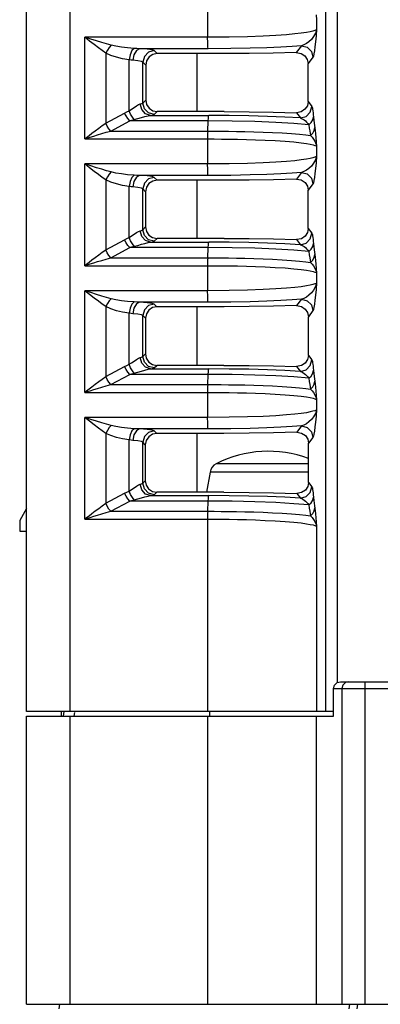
# Model space of a CAD drawing. Header units: millimetres. Extents: x 0 to 700, y 0 to 600.
# Tile 2 of 65: x 266 to 282, y 69 to 112. Entities that reach past the tile are written whole.
import ezdxf

# ---------------------------------------------------------------- set-up
doc = ezdxf.new("R2010")
doc.units = ezdxf.units.MM
doc.header["$LTSCALE"] = 39.111111
doc.layers.get('0').update_dxf_attribs({"linetype": 'CONTINUOUS'})

msp = doc.modelspace()

# ---------------------------------------------------------------- linework, layer by layer
at = {"color": 7, "linetype": 'CONTINUOUS'}
for p, q in [((266.654, 82.14), (266.654, 155.916)), ((268.549, 82.14), (268.549, 151.599)), ((279.629, 149.016), (279.629, 82.14)), ((280.129, 149.016), (280.129, 83.396)), ((274.511, 112.493), (274.511, 111.406)), ((279.223, 112.372), (279.242, 112.168)), ((279.242, 112.168), (279.242, 111.751)), ((278.292, 111.548), (277.929, 111.516)), ((278.578, 111.581), (278.292, 111.548)), ((278.798, 111.613), (278.578, 111.581)), ((278.963, 111.644), (278.798, 111.613)), ((279.082, 111.673), (278.963, 111.644)), ((279.164, 111.701), (279.082, 111.673)), ((279.192, 111.583), (279.113, 111.437)), ((279.215, 111.726), (279.164, 111.701)), ((279.242, 111.751), (279.192, 111.583)), ((279.242, 111.751), (279.215, 111.461)), ((279.242, 111.751), (279.215, 111.726)), ((269.44, 111.322), (269.175, 111.406)), ((269.387, 111.239), (269.175, 111.406)), ((274.511, 111.406), (269.175, 111.406)), ((269.175, 106.993), (269.175, 111.406)), ((269.585, 111.086), (269.387, 111.239)), ((269.686, 111.246), (269.44, 111.322)), ((269.915, 111.177), (269.686, 111.246)), ((270.126, 111.115), (269.915, 111.177)), ((270.321, 111.061), (270.126, 111.115)), ((275.444, 111.413), (274.511, 111.406)), ((274.514, 111.166), (274.511, 111.406)), ((274.523, 110.985), (274.514, 111.166)), ((276.245, 111.43), (275.444, 111.413)), ((276.919, 111.455), (276.245, 111.43)), ((277.476, 111.484), (276.919, 111.455)), ((277.929, 111.516), (277.476, 111.484)), ((278.801, 111.131), (278.693, 111.074)), ((278.91, 111.21), (278.801, 111.131)), ((279.017, 111.312), (278.91, 111.21)), ((279.113, 111.437), (279.017, 111.312)), ((279.19, 111.209), (279.166, 110.993)), ((279.215, 111.461), (279.19, 111.209)), ((269.769, 110.947), (269.585, 111.086)), ((269.94, 110.824), (269.769, 110.947)), ((270.097, 110.717), (269.94, 110.824)), ((270.162, 110.846), (270.097, 110.717)), ((270.312, 110.619), (270.097, 110.717)), ((270.097, 110.717), (270.097, 107.682)), ((270.239, 110.964), (270.162, 110.846)), ((270.321, 111.061), (270.239, 110.964)), ((270.533, 111.013), (270.321, 111.061)), ((270.77, 110.972), (270.533, 111.013)), ((271.032, 110.94), (270.77, 110.972)), ((271.318, 110.918), (271.032, 110.94)), ((271.224, 110.825), (271.149, 110.65)), ((271.318, 110.918), (271.224, 110.825)), ((271.418, 110.832), (271.313, 110.65)), ((271.443, 110.912), (271.318, 110.918)), ((271.557, 110.907), (271.418, 110.832)), ((271.557, 110.907), (271.443, 110.912)), ((274.535, 110.907), (271.557, 110.907)), ((271.88, 110.885), (271.557, 110.907)), ((271.947, 110.759), (271.764, 110.576)), ((272.104, 110.856), (271.88, 110.885)), ((272.196, 110.826), (271.947, 110.759)), ((272.196, 110.826), (272.104, 110.856)), ((272.326, 110.696), (272.135, 110.658)), ((272.326, 110.696), (272.196, 110.826)), ((275.232, 110.696), (272.326, 110.696)), ((274.054, 108.18), (274.054, 110.696)), ((274.535, 110.907), (274.523, 110.985)), ((275.512, 110.913), (274.535, 110.907)), ((276.31, 110.702), (275.232, 110.696)), ((276.359, 110.929), (275.512, 110.913)), ((277.359, 110.717), (276.31, 110.702)), ((277.08, 110.952), (276.359, 110.929)), ((277.682, 110.979), (277.08, 110.952)), ((278.36, 110.743), (277.359, 110.717)), ((278.179, 111.009), (277.682, 110.979)), ((278.584, 111.04), (278.179, 111.009)), ((278.584, 111.04), (278.36, 110.743)), ((278.36, 110.743), (278.571, 110.706)), ((278.571, 110.706), (278.735, 110.598)), ((278.693, 111.074), (278.584, 111.04)), ((278.584, 111.04), (278.832, 110.972)), ((278.832, 110.972), (279.014, 110.789)), ((279.014, 110.789), (279.081, 110.541)), ((279.122, 110.684), (279.101, 110.592)), ((279.143, 110.817), (279.122, 110.684)), ((279.166, 110.993), (279.143, 110.817)), ((270.552, 110.538), (270.312, 110.619)), ((270.818, 110.475), (270.552, 110.538)), ((271.107, 110.43), (270.818, 110.475)), ((271.149, 110.65), (271.107, 110.43)), ((271.192, 110.417), (271.107, 110.43)), ((271.107, 108.212), (271.107, 110.43)), ((271.269, 110.408), (271.192, 110.417)), ((271.313, 110.65), (271.269, 110.408)), ((271.485, 110.386), (271.269, 110.408)), ((271.634, 110.357), (271.485, 110.386)), ((271.696, 110.327), (271.634, 110.357)), ((271.764, 110.576), (271.696, 110.327)), ((271.826, 110.196), (271.696, 110.327)), ((271.696, 108.552), (271.696, 110.327)), ((271.865, 110.388), (271.826, 110.196)), ((271.973, 110.55), (271.865, 110.388)), ((272.135, 110.658), (271.973, 110.55)), ((278.735, 110.598), (278.838, 110.441)), ((278.838, 110.441), (278.873, 110.264)), ((279.081, 110.541), (278.873, 110.264)), ((278.874, 108.613), (278.873, 110.264)), ((279.101, 110.592), (279.081, 110.541)), ((271.826, 110.196), (271.824, 108.681)), ((271.639, 108.524), (271.676, 108.537)), ((271.676, 108.537), (271.696, 108.552)), ((271.696, 108.552), (271.824, 108.681)), ((271.764, 108.303), (271.696, 108.552)), ((271.824, 108.681), (271.862, 108.489)), ((278.874, 108.613), (278.84, 108.434)), ((278.874, 108.613), (279.033, 108.402)), ((270.097, 107.682), (270.909, 108.117)), ((270.909, 108.117), (271.005, 108.166)), ((270.974, 107.99), (270.909, 108.117)), ((271.005, 108.166), (271.107, 108.212)), ((271.107, 108.212), (271.211, 108.282)), ((271.17, 108.067), (271.107, 108.212)), ((271.211, 108.282), (271.317, 108.356)), ((271.317, 108.356), (271.42, 108.427)), ((271.42, 108.427), (271.514, 108.482)), ((271.514, 108.482), (271.59, 108.512)), ((271.59, 108.512), (271.639, 108.524)), ((271.655, 108.266), (271.59, 108.512)), ((271.818, 108.084), (271.655, 108.266)), ((271.947, 108.12), (271.764, 108.303)), ((271.862, 108.489), (271.97, 108.326)), ((272.196, 108.053), (271.947, 108.12)), ((271.97, 108.326), (272.132, 108.218)), ((272.132, 108.218), (272.323, 108.18)), ((272.196, 108.053), (272.323, 108.18)), ((275.23, 108.18), (272.323, 108.18)), ((275.23, 108.18), (276.31, 108.175)), ((276.31, 108.175), (277.361, 108.159)), ((277.361, 108.159), (278.363, 108.133)), ((278.574, 108.17), (278.363, 108.133)), ((278.363, 108.133), (278.535, 107.904)), ((278.737, 108.278), (278.574, 108.17)), ((278.84, 108.434), (278.737, 108.278)), ((278.784, 107.972), (278.966, 108.154)), ((278.966, 108.154), (279.033, 108.402)), ((279.033, 108.402), (279.045, 108.378)), ((279.045, 108.378), (279.056, 108.337)), ((279.056, 108.337), (279.068, 108.281)), ((279.068, 108.281), (279.079, 108.212)), ((279.079, 108.212), (279.089, 108.133)), ((279.089, 108.133), (279.099, 108.046)), ((269.939, 107.574), (270.097, 107.682)), ((270.158, 107.552), (270.097, 107.682)), ((270.308, 107.334), (271.132, 107.776)), ((271.051, 107.873), (270.974, 107.99)), ((271.132, 107.776), (271.051, 107.873)), ((271.132, 107.776), (271.228, 107.805)), ((274.536, 107.776), (271.132, 107.776)), ((271.246, 107.936), (271.17, 108.067)), ((271.228, 107.805), (271.329, 107.833)), ((271.329, 107.833), (271.246, 107.936)), ((271.329, 107.833), (271.483, 107.875)), ((271.483, 107.875), (271.638, 107.92)), ((271.638, 107.92), (271.791, 107.962)), ((271.791, 107.962), (271.928, 107.995)), ((272.038, 108.013), (271.818, 108.084)), ((271.928, 107.995), (272.038, 108.013)), ((272.038, 108.013), (272.111, 108.025)), ((272.038, 108.013), (274.562, 108.013)), ((272.111, 108.025), (272.166, 108.038)), ((272.166, 108.038), (272.196, 108.053)), ((274.514, 107.334), (274.536, 107.776)), ((274.536, 107.776), (274.543, 107.896)), ((275.576, 107.769), (274.536, 107.776)), ((274.543, 107.896), (274.552, 107.977)), ((274.552, 107.977), (274.562, 108.013)), ((275.448, 108.008), (274.562, 108.013)), ((276.304, 107.995), (275.448, 108.008)), ((276.563, 107.747), (275.576, 107.769)), ((277.114, 107.972), (276.304, 107.995)), ((277.466, 107.712), (276.563, 107.747)), ((277.863, 107.942), (277.114, 107.972)), ((278.256, 107.665), (277.466, 107.712)), ((278.535, 107.904), (277.863, 107.942)), ((278.535, 107.904), (278.784, 107.972)), ((278.535, 107.904), (278.59, 107.886)), ((278.59, 107.886), (278.646, 107.858)), ((278.646, 107.858), (278.701, 107.82)), ((278.701, 107.82), (278.755, 107.775)), ((278.755, 107.775), (278.807, 107.724)), ((278.807, 107.724), (278.856, 107.667)), ((278.901, 107.608), (279.01, 107.703)), ((279.01, 107.703), (279.081, 107.822)), ((279.081, 107.822), (279.108, 107.954)), ((279.099, 108.046), (279.108, 107.954)), ((279.108, 107.954), (279.122, 107.809)), ((279.122, 107.809), (279.135, 107.684)), ((279.135, 107.684), (279.146, 107.577)), ((269.492, 107.242), (269.633, 107.35)), ((269.633, 107.35), (269.783, 107.462)), ((269.783, 107.462), (269.939, 107.574)), ((269.923, 107.225), (270.114, 107.28)), ((270.114, 107.28), (270.307, 107.334)), ((270.23, 107.433), (270.158, 107.552)), ((270.308, 107.334), (270.23, 107.433)), ((270.308, 107.334), (274.514, 107.334)), ((274.514, 107.334), (274.512, 107.233)), ((274.514, 107.334), (274.792, 107.333)), ((274.792, 107.333), (275.092, 107.332)), ((275.092, 107.332), (275.415, 107.328)), ((275.415, 107.328), (275.762, 107.323)), ((275.762, 107.323), (276.13, 107.316)), ((276.13, 107.316), (276.515, 107.305)), ((276.515, 107.305), (276.916, 107.292)), ((276.916, 107.292), (277.331, 107.274)), ((277.331, 107.274), (277.752, 107.252)), ((277.752, 107.252), (278.153, 107.225)), ((278.901, 107.608), (278.256, 107.665)), ((278.856, 107.667), (278.901, 107.608)), ((278.901, 107.608), (278.923, 107.463)), ((278.923, 107.463), (278.944, 107.338)), ((278.944, 107.338), (278.963, 107.23)), ((279.074, 107.237), (279.135, 107.356)), ((279.135, 107.356), (279.158, 107.485)), ((279.146, 107.577), (279.173, 107.36)), ((279.173, 107.36), (279.188, 107.217)), ((269.175, 106.993), (269.259, 107.06)), ((269.175, 106.993), (269.279, 107.026)), ((269.175, 106.993), (274.511, 106.993)), ((269.259, 107.06), (269.367, 107.144)), ((269.279, 107.026), (269.412, 107.068)), ((269.367, 107.144), (269.492, 107.242)), ((269.412, 107.068), (269.566, 107.116)), ((269.566, 107.116), (269.738, 107.169)), ((269.738, 107.169), (269.923, 107.225)), ((274.512, 107.233), (274.51, 107.117)), ((274.51, 107.117), (274.511, 106.993)), ((274.511, 106.993), (274.797, 106.992)), ((274.511, 106.993), (274.511, 105.906)), ((274.797, 106.992), (275.108, 106.99)), ((275.108, 106.99), (275.445, 106.986)), ((275.445, 106.986), (275.808, 106.98)), ((275.808, 106.98), (276.192, 106.971)), ((276.192, 106.971), (276.594, 106.959)), ((276.594, 106.959), (277.013, 106.942)), ((277.013, 106.942), (277.445, 106.921)), ((277.445, 106.921), (277.872, 106.893)), ((277.872, 106.893), (278.259, 106.861)), ((278.153, 107.225), (278.501, 107.195)), ((278.259, 106.861), (278.567, 106.829)), ((278.501, 107.195), (278.774, 107.166)), ((278.567, 106.829), (278.797, 106.797)), ((278.774, 107.166), (278.98, 107.138)), ((278.963, 107.23), (278.98, 107.138)), ((278.98, 107.138), (279.074, 107.237)), ((278.98, 107.138), (279.047, 107.065)), ((279.047, 107.065), (279.109, 106.983)), ((279.109, 106.983), (279.165, 106.89)), ((279.165, 106.89), (279.211, 106.785)), ((279.188, 107.217), (279.205, 107.054)), ((279.205, 107.054), (279.223, 106.872)), ((279.223, 106.872), (279.242, 106.668)), ((278.797, 106.797), (278.966, 106.768)), ((278.966, 106.768), (279.086, 106.74)), ((279.086, 106.74), (279.167, 106.714)), ((279.167, 106.714), (279.217, 106.69)), ((279.211, 106.785), (279.242, 106.668)), ((279.217, 106.69), (279.242, 106.668)), ((279.242, 106.668), (279.242, 106.251)), ((277.476, 105.984), (276.919, 105.955)), ((277.929, 106.016), (277.476, 105.984)), ((278.292, 106.048), (277.929, 106.016)), ((278.578, 106.081), (278.292, 106.048)), ((278.798, 106.113), (278.578, 106.081)), ((278.963, 106.144), (278.798, 106.113)), ((279.082, 106.173), (278.963, 106.144)), ((279.164, 106.201), (279.082, 106.173)), ((279.192, 106.083), (279.113, 105.937)), ((279.215, 106.226), (279.164, 106.201)), ((279.242, 106.251), (279.192, 106.083)), ((279.242, 106.251), (279.215, 105.961)), ((279.242, 106.251), (279.215, 106.226)), ((269.44, 105.822), (269.175, 105.906)), ((269.387, 105.739), (269.175, 105.906)), ((274.511, 105.906), (269.175, 105.906)), ((269.175, 101.493), (269.175, 105.906)), ((269.585, 105.586), (269.387, 105.739)), ((269.686, 105.746), (269.44, 105.822)), ((269.769, 105.447), (269.585, 105.586)), ((269.915, 105.677), (269.686, 105.746)), ((270.126, 105.615), (269.915, 105.677)), ((270.321, 105.561), (270.126, 105.615)), ((270.321, 105.561), (270.239, 105.464)), ((270.533, 105.513), (270.321, 105.561)), ((275.444, 105.913), (274.511, 105.906)), ((274.514, 105.666), (274.511, 105.906)), ((274.523, 105.485), (274.514, 105.666)), ((276.245, 105.93), (275.444, 105.913)), ((276.919, 105.955), (276.245, 105.93)), ((278.584, 105.54), (278.179, 105.509)), ((278.584, 105.54), (278.366, 105.251)), ((278.693, 105.574), (278.584, 105.54)), ((278.584, 105.54), (278.832, 105.472)), ((278.801, 105.631), (278.693, 105.574)), ((278.91, 105.71), (278.801, 105.631)), ((279.017, 105.812), (278.91, 105.71)), ((279.113, 105.937), (279.017, 105.812)), ((279.19, 105.709), (279.166, 105.493)), ((279.215, 105.961), (279.19, 105.709)), ((269.94, 105.324), (269.769, 105.447)), ((270.097, 105.217), (269.94, 105.324)), ((270.162, 105.346), (270.097, 105.217)), ((270.312, 105.119), (270.097, 105.217)), ((270.097, 105.217), (270.097, 102.182)), ((270.239, 105.464), (270.162, 105.346)), ((270.552, 105.038), (270.312, 105.119)), ((270.77, 105.472), (270.533, 105.513)), ((271.032, 105.44), (270.77, 105.472)), ((271.318, 105.418), (271.032, 105.44)), ((271.149, 105.15), (271.107, 104.93)), ((271.224, 105.325), (271.149, 105.15)), ((271.318, 105.418), (271.224, 105.325)), ((271.313, 105.15), (271.269, 104.908)), ((271.418, 105.332), (271.313, 105.15)), ((271.443, 105.412), (271.318, 105.418)), ((271.557, 105.407), (271.418, 105.332)), ((271.557, 105.407), (271.443, 105.412)), ((271.88, 105.385), (271.557, 105.407)), ((274.535, 105.407), (271.557, 105.407)), ((271.947, 105.259), (271.764, 105.076)), ((272.104, 105.356), (271.88, 105.385)), ((272.196, 105.326), (271.947, 105.259)), ((272.128, 105.165), (271.966, 105.057)), ((272.196, 105.326), (272.104, 105.356)), ((272.319, 105.203), (272.128, 105.165)), ((272.319, 105.203), (272.196, 105.326)), ((275.227, 105.203), (272.319, 105.203)), ((274.054, 102.673), (274.054, 105.203)), ((274.535, 105.407), (274.523, 105.485)), ((275.512, 105.413), (274.535, 105.407)), ((276.309, 105.208), (275.227, 105.203)), ((276.359, 105.429), (275.512, 105.413)), ((277.363, 105.224), (276.309, 105.208)), ((277.08, 105.452), (276.359, 105.429)), ((277.682, 105.479), (277.08, 105.452)), ((278.366, 105.251), (277.363, 105.224)), ((278.179, 105.509), (277.682, 105.479)), ((278.366, 105.251), (278.577, 105.213)), ((278.577, 105.213), (278.741, 105.105)), ((278.832, 105.472), (279.014, 105.289)), ((279.014, 105.289), (279.081, 105.041)), ((279.122, 105.184), (279.101, 105.092)), ((279.143, 105.317), (279.122, 105.184)), ((279.166, 105.493), (279.143, 105.317)), ((270.818, 104.975), (270.552, 105.038)), ((271.107, 104.93), (270.818, 104.975)), ((271.192, 104.917), (271.107, 104.93)), ((271.107, 102.712), (271.107, 104.93)), ((271.269, 104.908), (271.192, 104.917)), ((271.485, 104.886), (271.269, 104.908)), ((271.634, 104.857), (271.485, 104.886)), ((271.696, 104.827), (271.634, 104.857)), ((271.764, 105.076), (271.696, 104.827)), ((271.82, 104.703), (271.696, 104.827)), ((271.696, 103.052), (271.696, 104.827)), ((271.82, 104.703), (271.818, 103.175)), ((271.858, 104.895), (271.82, 104.703)), ((271.966, 105.057), (271.858, 104.895)), ((278.741, 105.105), (278.844, 104.949)), ((278.844, 104.949), (278.879, 104.772)), ((279.081, 105.041), (278.879, 104.772)), ((278.881, 103.105), (278.879, 104.772)), ((279.101, 105.092), (279.081, 105.041)), ((271.42, 102.927), (271.514, 102.982)), ((271.514, 102.982), (271.59, 103.012)), ((271.59, 103.012), (271.639, 103.024)), ((271.655, 102.766), (271.59, 103.012)), ((271.639, 103.024), (271.676, 103.037)), ((271.676, 103.037), (271.696, 103.052)), ((271.696, 103.052), (271.818, 103.175)), ((271.764, 102.803), (271.696, 103.052)), ((271.818, 103.175), (271.856, 102.982)), ((271.856, 102.982), (271.964, 102.82)), ((278.881, 103.105), (278.846, 102.926)), ((278.881, 103.105), (279.033, 102.902)), ((270.097, 102.182), (270.909, 102.617)), ((270.909, 102.617), (271.005, 102.666)), ((270.974, 102.49), (270.909, 102.617)), ((271.005, 102.666), (271.107, 102.712)), ((271.107, 102.712), (271.211, 102.782)), ((271.17, 102.567), (271.107, 102.712)), ((271.246, 102.436), (271.17, 102.567)), ((271.211, 102.782), (271.317, 102.856)), ((271.317, 102.856), (271.42, 102.927)), ((271.818, 102.584), (271.655, 102.766)), ((271.947, 102.62), (271.764, 102.803)), ((272.038, 102.513), (271.818, 102.584)), ((272.196, 102.553), (271.947, 102.62)), ((271.964, 102.82), (272.125, 102.711)), ((272.125, 102.711), (272.316, 102.673)), ((272.166, 102.538), (272.196, 102.553)), ((272.196, 102.553), (272.316, 102.673)), ((275.225, 102.673), (272.316, 102.673)), ((275.225, 102.673), (276.31, 102.668)), ((276.31, 102.668), (277.365, 102.652)), ((277.365, 102.652), (278.369, 102.625)), ((278.581, 102.663), (278.369, 102.625)), ((278.369, 102.625), (278.535, 102.404)), ((278.743, 102.771), (278.581, 102.663)), ((278.846, 102.926), (278.743, 102.771)), ((278.784, 102.472), (278.966, 102.654)), ((278.966, 102.654), (279.033, 102.902)), ((279.033, 102.902), (279.045, 102.878)), ((279.045, 102.878), (279.056, 102.837)), ((279.056, 102.837), (279.068, 102.781)), ((279.068, 102.781), (279.079, 102.712)), ((279.079, 102.712), (279.089, 102.633)), ((279.089, 102.633), (279.099, 102.546)), ((269.939, 102.074), (270.097, 102.182)), ((270.158, 102.052), (270.097, 102.182)), ((270.308, 101.834), (271.132, 102.276)), ((271.051, 102.373), (270.974, 102.49)), ((271.132, 102.276), (271.051, 102.373)), ((271.132, 102.276), (271.228, 102.305)), ((274.536, 102.276), (271.132, 102.276)), ((271.228, 102.305), (271.329, 102.333)), ((271.329, 102.333), (271.246, 102.436)), ((271.329, 102.333), (271.483, 102.375)), ((271.483, 102.375), (271.638, 102.42)), ((271.638, 102.42), (271.791, 102.462)), ((271.791, 102.462), (271.928, 102.495)), ((271.928, 102.495), (272.038, 102.513)), ((272.038, 102.513), (272.111, 102.525)), ((272.038, 102.513), (274.562, 102.513)), ((272.111, 102.525), (272.166, 102.538)), ((274.514, 101.834), (274.536, 102.276)), ((274.536, 102.276), (274.543, 102.396)), ((275.576, 102.269), (274.536, 102.276)), ((274.543, 102.396), (274.552, 102.477)), ((274.552, 102.477), (274.562, 102.513)), ((275.448, 102.508), (274.562, 102.513)), ((276.304, 102.495), (275.448, 102.508)), ((276.563, 102.247), (275.576, 102.269)), ((277.114, 102.472), (276.304, 102.495)), ((277.466, 102.212), (276.563, 102.247)), ((277.863, 102.442), (277.114, 102.472)), ((278.256, 102.165), (277.466, 102.212)), ((278.535, 102.404), (277.863, 102.442)), ((278.901, 102.108), (278.256, 102.165)), ((278.535, 102.404), (278.784, 102.472)), ((278.535, 102.404), (278.59, 102.386)), ((278.59, 102.386), (278.646, 102.358)), ((278.646, 102.358), (278.701, 102.32)), ((278.701, 102.32), (278.755, 102.275)), ((278.755, 102.275), (278.807, 102.224)), ((278.807, 102.224), (278.856, 102.167)), ((278.856, 102.167), (278.901, 102.108)), ((278.901, 102.108), (279.01, 102.203)), ((279.01, 102.203), (279.081, 102.322)), ((279.081, 102.322), (279.108, 102.454)), ((279.099, 102.546), (279.108, 102.454)), ((279.108, 102.454), (279.122, 102.309)), ((279.122, 102.309), (279.135, 102.184)), ((279.135, 102.184), (279.146, 102.077)), ((269.367, 101.644), (269.492, 101.742)), ((269.492, 101.742), (269.633, 101.85)), ((269.633, 101.85), (269.783, 101.962)), ((269.738, 101.669), (269.923, 101.725)), ((269.783, 101.962), (269.939, 102.074)), ((269.923, 101.725), (270.114, 101.78)), ((270.114, 101.78), (270.307, 101.834)), ((270.23, 101.933), (270.158, 102.052)), ((270.308, 101.834), (270.23, 101.933)), ((270.308, 101.834), (274.514, 101.834)), ((274.512, 101.733), (274.51, 101.617)), ((274.514, 101.834), (274.512, 101.733)), ((274.514, 101.834), (274.792, 101.833)), ((274.792, 101.833), (275.092, 101.832)), ((275.092, 101.832), (275.415, 101.828)), ((275.415, 101.828), (275.762, 101.823)), ((275.762, 101.823), (276.13, 101.816)), ((276.13, 101.816), (276.515, 101.805)), ((276.515, 101.805), (276.916, 101.792)), ((276.916, 101.792), (277.331, 101.774)), ((277.331, 101.774), (277.752, 101.752)), ((277.752, 101.752), (278.153, 101.725)), ((278.153, 101.725), (278.501, 101.695)), ((278.501, 101.695), (278.774, 101.666)), ((278.901, 102.108), (278.923, 101.963)), ((278.923, 101.963), (278.944, 101.838)), ((278.944, 101.838), (278.963, 101.73)), ((278.963, 101.73), (278.98, 101.638)), ((278.98, 101.638), (279.074, 101.737)), ((279.074, 101.737), (279.135, 101.856)), ((279.135, 101.856), (279.158, 101.985)), ((279.146, 102.077), (279.173, 101.86)), ((279.173, 101.86), (279.188, 101.717)), ((279.188, 101.717), (279.205, 101.554)), ((269.175, 101.493), (269.259, 101.56)), ((269.175, 101.493), (269.279, 101.526)), ((269.175, 101.493), (274.511, 101.493)), ((269.259, 101.56), (269.367, 101.644)), ((269.279, 101.526), (269.412, 101.568)), ((269.412, 101.568), (269.566, 101.616)), ((269.566, 101.616), (269.738, 101.669)), ((274.51, 101.617), (274.511, 101.493)), ((274.511, 101.493), (274.797, 101.492)), ((274.511, 101.493), (274.511, 100.406)), ((274.797, 101.492), (275.108, 101.49)), ((275.108, 101.49), (275.445, 101.486)), ((275.445, 101.486), (275.808, 101.48)), ((275.808, 101.48), (276.192, 101.471)), ((276.192, 101.471), (276.594, 101.459)), ((276.594, 101.459), (277.013, 101.442)), ((277.013, 101.442), (277.445, 101.421)), ((277.445, 101.421), (277.872, 101.393)), ((277.872, 101.393), (278.259, 101.361)), ((278.259, 101.361), (278.567, 101.329)), ((278.567, 101.329), (278.797, 101.297)), ((278.774, 101.666), (278.98, 101.638)), ((278.797, 101.297), (278.966, 101.268)), ((278.966, 101.268), (279.086, 101.24)), ((278.98, 101.638), (279.047, 101.565)), ((279.047, 101.565), (279.109, 101.483)), ((279.109, 101.483), (279.165, 101.39)), ((279.165, 101.39), (279.211, 101.285)), ((279.205, 101.554), (279.223, 101.372)), ((279.211, 101.285), (279.242, 101.168)), ((279.223, 101.372), (279.242, 101.168)), ((279.086, 101.24), (279.167, 101.214)), ((279.167, 101.214), (279.217, 101.19)), ((279.217, 101.19), (279.242, 101.168)), ((279.242, 101.168), (279.242, 100.751)), ((275.444, 100.413), (274.511, 100.406)), ((276.245, 100.43), (275.444, 100.413)), ((276.919, 100.455), (276.245, 100.43)), ((277.476, 100.484), (276.919, 100.455)), ((277.929, 100.516), (277.476, 100.484)), ((278.292, 100.548), (277.929, 100.516)), ((278.578, 100.581), (278.292, 100.548)), ((278.798, 100.613), (278.578, 100.581)), ((278.963, 100.644), (278.798, 100.613)), ((279.082, 100.673), (278.963, 100.644)), ((279.113, 100.437), (279.017, 100.312)), ((279.164, 100.701), (279.082, 100.673)), ((279.192, 100.583), (279.113, 100.437)), ((279.215, 100.726), (279.164, 100.701)), ((279.215, 100.461), (279.19, 100.209)), ((279.242, 100.751), (279.192, 100.583)), ((279.242, 100.751), (279.215, 100.461)), ((279.242, 100.751), (279.215, 100.726)), ((274.511, 100.406), (269.175, 100.406)), ((269.44, 100.322), (269.175, 100.406)), ((269.387, 100.239), (269.175, 100.406)), ((269.175, 95.993), (269.175, 100.406)), ((269.585, 100.086), (269.387, 100.239)), ((269.686, 100.246), (269.44, 100.322)), ((269.769, 99.947), (269.585, 100.086)), ((269.915, 100.177), (269.686, 100.246)), ((270.126, 100.115), (269.915, 100.177)), ((270.321, 100.061), (270.126, 100.115)), ((270.321, 100.061), (270.239, 99.964)), ((270.533, 100.013), (270.321, 100.061)), ((270.77, 99.972), (270.533, 100.013)), ((274.514, 100.166), (274.511, 100.406)), ((274.523, 99.985), (274.514, 100.166)), ((274.535, 99.907), (274.523, 99.985)), ((278.179, 100.009), (277.682, 99.979)), ((278.584, 100.04), (278.179, 100.009)), ((278.584, 100.04), (278.372, 99.758)), ((278.693, 100.074), (278.584, 100.04)), ((278.584, 100.04), (278.832, 99.972)), ((278.801, 100.131), (278.693, 100.074)), ((278.91, 100.21), (278.801, 100.131)), ((279.017, 100.312), (278.91, 100.21)), ((279.166, 99.993), (279.143, 99.817)), ((279.19, 100.209), (279.166, 99.993)), ((269.94, 99.824), (269.769, 99.947)), ((270.097, 99.717), (269.94, 99.824)), ((270.162, 99.846), (270.097, 99.717)), ((270.312, 99.619), (270.097, 99.717)), ((270.097, 99.717), (270.097, 96.682)), ((270.239, 99.964), (270.162, 99.846)), ((270.552, 99.538), (270.312, 99.619)), ((271.032, 99.94), (270.77, 99.972)), ((271.318, 99.918), (271.032, 99.94)), ((271.149, 99.65), (271.107, 99.43)), ((271.224, 99.825), (271.149, 99.65)), ((271.318, 99.918), (271.224, 99.825)), ((271.313, 99.65), (271.269, 99.408)), ((271.418, 99.832), (271.313, 99.65)), ((271.443, 99.912), (271.318, 99.918)), ((271.557, 99.907), (271.418, 99.832)), ((271.557, 99.907), (271.443, 99.912)), ((274.535, 99.907), (271.557, 99.907)), ((271.88, 99.885), (271.557, 99.907)), ((271.764, 99.576), (271.696, 99.327)), ((271.947, 99.759), (271.764, 99.576)), ((271.96, 99.563), (271.851, 99.402)), ((272.104, 99.856), (271.88, 99.885)), ((272.196, 99.826), (271.947, 99.759)), ((272.121, 99.672), (271.96, 99.563)), ((272.196, 99.826), (272.104, 99.856)), ((272.312, 99.71), (272.121, 99.672)), ((272.312, 99.71), (272.196, 99.826)), ((275.222, 99.71), (272.312, 99.71)), ((274.054, 97.167), (274.054, 99.71)), ((275.512, 99.913), (274.535, 99.907)), ((276.309, 99.715), (275.222, 99.71)), ((276.359, 99.929), (275.512, 99.913)), ((277.366, 99.732), (276.309, 99.715)), ((277.08, 99.952), (276.359, 99.929)), ((277.682, 99.979), (277.08, 99.952)), ((278.372, 99.758), (277.366, 99.732)), ((278.372, 99.758), (278.584, 99.721)), ((278.584, 99.721), (278.747, 99.613)), ((278.747, 99.613), (278.85, 99.457)), ((278.832, 99.972), (279.014, 99.789)), ((279.014, 99.789), (279.081, 99.541)), ((279.101, 99.592), (279.081, 99.541)), ((279.122, 99.684), (279.101, 99.592)), ((279.143, 99.817), (279.122, 99.684)), ((270.818, 99.475), (270.552, 99.538)), ((271.107, 99.43), (270.818, 99.475)), ((271.192, 99.417), (271.107, 99.43)), ((271.107, 97.212), (271.107, 99.43)), ((271.269, 99.408), (271.192, 99.417)), ((271.485, 99.386), (271.269, 99.408)), ((271.634, 99.357), (271.485, 99.386)), ((271.696, 99.327), (271.634, 99.357)), ((271.813, 99.21), (271.696, 99.327)), ((271.696, 97.552), (271.696, 99.327)), ((271.813, 99.21), (271.811, 97.668)), ((271.851, 99.402), (271.813, 99.21)), ((278.85, 99.457), (278.885, 99.28)), ((279.081, 99.541), (278.885, 99.28)), ((278.887, 97.597), (278.885, 99.28)), ((271.317, 97.356), (271.42, 97.427)), ((271.42, 97.427), (271.514, 97.482)), ((271.514, 97.482), (271.59, 97.512)), ((271.59, 97.512), (271.639, 97.524)), ((271.655, 97.266), (271.59, 97.512)), ((271.639, 97.524), (271.676, 97.537)), ((271.676, 97.537), (271.696, 97.552)), ((271.696, 97.552), (271.811, 97.668)), ((271.764, 97.303), (271.696, 97.552)), ((271.811, 97.668), (271.849, 97.475)), ((271.849, 97.475), (271.957, 97.313)), ((278.887, 97.597), (278.852, 97.418)), ((278.887, 97.597), (279.033, 97.402)), ((270.097, 96.682), (270.909, 97.117)), ((270.909, 97.117), (271.005, 97.166)), ((270.974, 96.99), (270.909, 97.117)), ((271.005, 97.166), (271.107, 97.212)), ((271.107, 97.212), (271.211, 97.282)), ((271.17, 97.067), (271.107, 97.212)), ((271.246, 96.936), (271.17, 97.067)), ((271.211, 97.282), (271.317, 97.356)), ((271.818, 97.084), (271.655, 97.266)), ((271.947, 97.12), (271.764, 97.303)), ((271.791, 96.962), (271.928, 96.995)), ((272.038, 97.013), (271.818, 97.084)), ((271.928, 96.995), (272.038, 97.013)), ((272.196, 97.053), (271.947, 97.12)), ((271.957, 97.313), (272.118, 97.205)), ((272.038, 97.013), (272.111, 97.025)), ((272.038, 97.013), (274.562, 97.013)), ((272.111, 97.025), (272.166, 97.038)), ((272.118, 97.205), (272.309, 97.167)), ((272.166, 97.038), (272.196, 97.053)), ((272.196, 97.053), (272.309, 97.167)), ((275.22, 97.167), (272.309, 97.167)), ((274.552, 96.977), (274.562, 97.013)), ((275.448, 97.008), (274.562, 97.013)), ((275.22, 97.167), (276.309, 97.161)), ((276.304, 96.995), (275.448, 97.008)), ((277.114, 96.972), (276.304, 96.995)), ((276.309, 97.161), (277.368, 97.145)), ((277.368, 97.145), (278.375, 97.117)), ((278.587, 97.155), (278.375, 97.117)), ((278.375, 97.117), (278.535, 96.904)), ((278.75, 97.263), (278.587, 97.155)), ((278.852, 97.418), (278.75, 97.263)), ((278.784, 96.972), (278.966, 97.154)), ((278.966, 97.154), (279.033, 97.402)), ((279.033, 97.402), (279.045, 97.378)), ((279.045, 97.378), (279.056, 97.337)), ((279.056, 97.337), (279.068, 97.281)), ((279.068, 97.281), (279.079, 97.212)), ((279.079, 97.212), (279.089, 97.133)), ((279.089, 97.133), (279.099, 97.046)), ((279.099, 97.046), (279.108, 96.954)), ((269.783, 96.462), (269.939, 96.574)), ((269.939, 96.574), (270.097, 96.682)), ((270.158, 96.552), (270.097, 96.682)), ((270.308, 96.334), (271.132, 96.776)), ((271.051, 96.873), (270.974, 96.99)), ((271.132, 96.776), (271.051, 96.873)), ((271.132, 96.776), (271.228, 96.805)), ((274.536, 96.776), (271.132, 96.776)), ((271.228, 96.805), (271.329, 96.833)), ((271.329, 96.833), (271.246, 96.936)), ((271.329, 96.833), (271.483, 96.875)), ((271.483, 96.875), (271.638, 96.92)), ((271.638, 96.92), (271.791, 96.962)), ((274.514, 96.334), (274.536, 96.776)), ((274.536, 96.776), (274.543, 96.896)), ((275.576, 96.769), (274.536, 96.776)), ((274.543, 96.896), (274.552, 96.977)), ((276.563, 96.747), (275.576, 96.769)), ((277.466, 96.712), (276.563, 96.747)), ((277.863, 96.942), (277.114, 96.972)), ((278.256, 96.665), (277.466, 96.712)), ((278.535, 96.904), (277.863, 96.942)), ((278.901, 96.608), (278.256, 96.665)), ((278.535, 96.904), (278.784, 96.972)), ((278.535, 96.904), (278.59, 96.886)), ((278.59, 96.886), (278.646, 96.858)), ((278.646, 96.858), (278.701, 96.82)), ((278.701, 96.82), (278.755, 96.775)), ((278.755, 96.775), (278.807, 96.724)), ((278.807, 96.724), (278.856, 96.667)), ((278.856, 96.667), (278.901, 96.608)), ((278.901, 96.608), (279.01, 96.703)), ((278.901, 96.608), (278.923, 96.463)), ((279.01, 96.703), (279.081, 96.822)), ((279.081, 96.822), (279.108, 96.954)), ((279.108, 96.954), (279.122, 96.809)), ((279.122, 96.809), (279.135, 96.684)), ((279.135, 96.684), (279.146, 96.577)), ((279.146, 96.577), (279.173, 96.36)), ((269.259, 96.06), (269.367, 96.144)), ((269.367, 96.144), (269.492, 96.242)), ((269.492, 96.242), (269.633, 96.35)), ((269.566, 96.116), (269.738, 96.169)), ((269.633, 96.35), (269.783, 96.462)), ((269.738, 96.169), (269.923, 96.225)), ((269.923, 96.225), (270.114, 96.28)), ((270.114, 96.28), (270.307, 96.334)), ((270.23, 96.433), (270.158, 96.552)), ((270.308, 96.334), (270.23, 96.433)), ((270.308, 96.334), (274.514, 96.334)), ((274.512, 96.233), (274.51, 96.117)), ((274.514, 96.334), (274.512, 96.233)), ((274.514, 96.334), (274.792, 96.333)), ((274.792, 96.333), (275.092, 96.332)), ((275.092, 96.332), (275.415, 96.328)), ((275.415, 96.328), (275.762, 96.323)), ((275.762, 96.323), (276.13, 96.316)), ((276.13, 96.316), (276.515, 96.305)), ((276.515, 96.305), (276.916, 96.292)), ((276.916, 96.292), (277.331, 96.274)), ((277.331, 96.274), (277.752, 96.252)), ((277.752, 96.252), (278.153, 96.225)), ((278.153, 96.225), (278.501, 96.195)), ((278.501, 96.195), (278.774, 96.166)), ((278.774, 96.166), (278.98, 96.138)), ((278.923, 96.463), (278.944, 96.338)), ((278.944, 96.338), (278.963, 96.23)), ((278.963, 96.23), (278.98, 96.138)), ((278.98, 96.138), (279.074, 96.237)), ((279.074, 96.237), (279.135, 96.356)), ((279.135, 96.356), (279.158, 96.485)), ((279.173, 96.36), (279.188, 96.217)), ((279.188, 96.217), (279.205, 96.054)), ((269.175, 95.993), (269.259, 96.06)), ((269.175, 95.993), (269.279, 96.026)), ((269.175, 95.993), (274.511, 95.993)), ((269.279, 96.026), (269.412, 96.068)), ((269.412, 96.068), (269.566, 96.116)), ((274.51, 96.117), (274.511, 95.993)), ((274.511, 95.993), (274.797, 95.992)), ((274.511, 95.993), (274.511, 94.906)), ((274.797, 95.992), (275.108, 95.99)), ((275.108, 95.99), (275.445, 95.986)), ((275.445, 95.986), (275.808, 95.98)), ((275.808, 95.98), (276.192, 95.971)), ((276.192, 95.971), (276.594, 95.959)), ((276.594, 95.959), (277.013, 95.942)), ((277.013, 95.942), (277.445, 95.921)), ((277.445, 95.921), (277.872, 95.893)), ((277.872, 95.893), (278.259, 95.861)), ((278.259, 95.861), (278.567, 95.829)), ((278.567, 95.829), (278.797, 95.797)), ((278.797, 95.797), (278.966, 95.768)), ((278.966, 95.768), (279.086, 95.74)), ((278.98, 96.138), (279.047, 96.065)), ((279.047, 96.065), (279.109, 95.983)), ((279.086, 95.74), (279.167, 95.714)), ((279.109, 95.983), (279.165, 95.89)), ((279.165, 95.89), (279.211, 95.785)), ((279.167, 95.714), (279.217, 95.69)), ((279.205, 96.054), (279.223, 95.872)), ((279.211, 95.785), (279.242, 95.668)), ((279.223, 95.872), (279.242, 95.668)), ((279.217, 95.69), (279.242, 95.668)), ((279.242, 95.668), (279.242, 95.251)), ((274.511, 94.906), (269.175, 94.906)), ((269.44, 94.822), (269.175, 94.906)), ((269.387, 94.739), (269.175, 94.906)), ((269.175, 90.493), (269.175, 94.906)), ((275.444, 94.913), (274.511, 94.906)), ((274.514, 94.666), (274.511, 94.906)), ((276.245, 94.93), (275.444, 94.913)), ((276.919, 94.955), (276.245, 94.93)), ((277.476, 94.984), (276.919, 94.955)), ((277.929, 95.016), (277.476, 94.984)), ((278.292, 95.048), (277.929, 95.016)), ((278.578, 95.081), (278.292, 95.048)), ((278.798, 95.113), (278.578, 95.081)), ((278.963, 95.144), (278.798, 95.113)), ((279.082, 95.173), (278.963, 95.144)), ((279.113, 94.937), (279.017, 94.812)), ((279.164, 95.201), (279.082, 95.173)), ((279.192, 95.083), (279.113, 94.937)), ((279.215, 95.226), (279.164, 95.201)), ((279.215, 94.961), (279.19, 94.709)), ((279.242, 95.251), (279.192, 95.083)), ((279.242, 95.251), (279.215, 94.961)), ((279.242, 95.251), (279.215, 95.226)), ((269.585, 94.586), (269.387, 94.739)), ((269.686, 94.746), (269.44, 94.822)), ((269.769, 94.447), (269.585, 94.586)), ((269.915, 94.677), (269.686, 94.746)), ((269.94, 94.324), (269.769, 94.447)), ((270.126, 94.615), (269.915, 94.677)), ((270.321, 94.561), (270.126, 94.615)), ((270.239, 94.464), (270.162, 94.346)), ((270.321, 94.561), (270.239, 94.464)), ((270.533, 94.513), (270.321, 94.561)), ((270.77, 94.472), (270.533, 94.513)), ((271.032, 94.44), (270.77, 94.472)), ((271.318, 94.418), (271.032, 94.44)), ((274.523, 94.485), (274.514, 94.666)), ((274.535, 94.407), (274.523, 94.485)), ((277.08, 94.452), (276.359, 94.429)), ((277.682, 94.479), (277.08, 94.452)), ((278.179, 94.509), (277.682, 94.479)), ((278.584, 94.54), (278.179, 94.509)), ((278.584, 94.54), (278.378, 94.266)), ((278.693, 94.574), (278.584, 94.54)), ((278.584, 94.54), (278.832, 94.472)), ((278.801, 94.631), (278.693, 94.574)), ((278.91, 94.71), (278.801, 94.631)), ((278.832, 94.472), (279.014, 94.289)), ((279.017, 94.812), (278.91, 94.71)), ((279.166, 94.493), (279.143, 94.317)), ((279.19, 94.709), (279.166, 94.493)), ((270.097, 94.217), (269.94, 94.324)), ((270.162, 94.346), (270.097, 94.217)), ((270.312, 94.119), (270.097, 94.217)), ((270.097, 94.217), (270.097, 91.182)), ((270.552, 94.038), (270.312, 94.119)), ((270.818, 93.975), (270.552, 94.038)), ((271.149, 94.15), (271.107, 93.93)), ((271.224, 94.325), (271.149, 94.15)), ((271.318, 94.418), (271.224, 94.325)), ((271.313, 94.15), (271.269, 93.908)), ((271.418, 94.332), (271.313, 94.15)), ((271.443, 94.412), (271.318, 94.418)), ((271.557, 94.407), (271.418, 94.332)), ((271.557, 94.407), (271.443, 94.412)), ((274.535, 94.407), (271.557, 94.407)), ((271.88, 94.385), (271.557, 94.407)), ((271.764, 94.076), (271.696, 93.827)), ((271.947, 94.259), (271.764, 94.076)), ((271.953, 94.07), (271.845, 93.908)), ((272.104, 94.356), (271.88, 94.385)), ((272.196, 94.326), (271.947, 94.259)), ((272.114, 94.178), (271.953, 94.07)), ((272.196, 94.326), (272.104, 94.356)), ((272.306, 94.217), (272.114, 94.178)), ((272.306, 94.217), (272.196, 94.326)), ((275.217, 94.217), (272.306, 94.217)), ((274.054, 91.66), (274.054, 94.217)), ((275.512, 94.413), (274.535, 94.407)), ((276.309, 94.222), (275.217, 94.217)), ((276.359, 94.429), (275.512, 94.413)), ((277.37, 94.239), (276.309, 94.222)), ((278.378, 94.266), (277.37, 94.239)), ((278.378, 94.266), (278.59, 94.229)), ((278.59, 94.229), (278.753, 94.121)), ((278.753, 94.121), (278.857, 93.966)), ((279.081, 94.041), (278.891, 93.788)), ((279.014, 94.289), (279.081, 94.041)), ((279.101, 94.092), (279.081, 94.041)), ((279.122, 94.184), (279.101, 94.092)), ((279.143, 94.317), (279.122, 94.184)), ((271.107, 93.93), (270.818, 93.975)), ((271.192, 93.917), (271.107, 93.93)), ((271.107, 91.712), (271.107, 93.93)), ((271.269, 93.908), (271.192, 93.917)), ((271.485, 93.886), (271.269, 93.908)), ((271.634, 93.857), (271.485, 93.886)), ((271.696, 93.827), (271.634, 93.857)), ((271.806, 93.717), (271.696, 93.827)), ((271.696, 92.052), (271.696, 93.827)), ((271.806, 93.717), (271.804, 92.161)), ((271.845, 93.908), (271.806, 93.717)), ((278.857, 93.966), (278.891, 93.788)), ((278.893, 92.089), (278.891, 93.788)), ((278.892, 92.894), (274.883, 92.894)), ((274.618, 92.536), (274.463, 91.66)), ((278.892, 92.536), (274.618, 92.536)), ((271.317, 91.856), (271.42, 91.927)), ((271.42, 91.927), (271.514, 91.982)), ((271.514, 91.982), (271.59, 92.012)), ((271.59, 92.012), (271.639, 92.024)), ((271.655, 91.766), (271.59, 92.012)), ((271.639, 92.024), (271.676, 92.037)), ((271.676, 92.037), (271.696, 92.052)), ((271.696, 92.052), (271.804, 92.161)), ((271.764, 91.803), (271.696, 92.052)), ((271.804, 92.161), (271.842, 91.969)), ((271.842, 91.969), (271.95, 91.806)), ((278.858, 91.91), (278.755, 91.754)), ((278.893, 92.089), (278.858, 91.91)), ((278.893, 92.089), (279.033, 91.902)), ((278.966, 91.654), (279.033, 91.902)), ((279.033, 91.902), (279.045, 91.878)), ((279.045, 91.878), (279.056, 91.837)), ((270.097, 91.182), (270.909, 91.617)), ((270.909, 91.617), (271.005, 91.666)), ((270.974, 91.49), (270.909, 91.617)), ((271.051, 91.373), (270.974, 91.49)), ((271.005, 91.666), (271.107, 91.712)), ((271.107, 91.712), (271.211, 91.782)), ((271.17, 91.567), (271.107, 91.712)), ((271.246, 91.436), (271.17, 91.567)), ((271.211, 91.782), (271.317, 91.856)), ((271.638, 91.42), (271.791, 91.462)), ((271.818, 91.584), (271.655, 91.766)), ((271.947, 91.62), (271.764, 91.803)), ((271.791, 91.462), (271.928, 91.495)), ((272.038, 91.513), (271.818, 91.584)), ((271.928, 91.495), (272.038, 91.513)), ((272.196, 91.553), (271.947, 91.62)), ((271.95, 91.806), (272.112, 91.698)), ((272.038, 91.513), (272.111, 91.525)), ((272.038, 91.513), (274.562, 91.513)), ((272.111, 91.525), (272.166, 91.538)), ((272.112, 91.698), (272.302, 91.66)), ((272.166, 91.538), (272.196, 91.553)), ((272.196, 91.553), (272.302, 91.66)), ((275.215, 91.66), (272.302, 91.66)), ((274.543, 91.396), (274.552, 91.477)), ((274.552, 91.477), (274.562, 91.513)), ((275.448, 91.508), (274.562, 91.513)), ((275.215, 91.66), (276.309, 91.654)), ((276.304, 91.495), (275.448, 91.508)), ((277.114, 91.472), (276.304, 91.495)), ((276.309, 91.654), (277.372, 91.637)), ((277.863, 91.442), (277.114, 91.472)), ((277.372, 91.637), (278.381, 91.61)), ((278.535, 91.404), (277.863, 91.442)), ((278.592, 91.647), (278.381, 91.61)), ((278.381, 91.61), (278.535, 91.404)), ((278.535, 91.404), (278.784, 91.472)), ((278.755, 91.754), (278.592, 91.647)), ((278.784, 91.472), (278.966, 91.654)), ((279.056, 91.837), (279.068, 91.781)), ((279.068, 91.781), (279.079, 91.712)), ((279.079, 91.712), (279.089, 91.633)), ((279.081, 91.322), (279.108, 91.454)), ((279.089, 91.633), (279.099, 91.546)), ((279.099, 91.546), (279.108, 91.454)), ((279.108, 91.454), (279.122, 91.309)), ((269.783, 90.962), (269.939, 91.074)), ((269.939, 91.074), (270.097, 91.182)), ((270.158, 91.052), (270.097, 91.182)), ((270.23, 90.933), (270.158, 91.052)), ((270.308, 90.834), (271.132, 91.276)), ((271.132, 91.276), (271.051, 91.373)), ((271.132, 91.276), (271.228, 91.305)), ((274.536, 91.276), (271.132, 91.276)), ((271.228, 91.305), (271.329, 91.333)), ((271.329, 91.333), (271.246, 91.436)), ((271.329, 91.333), (271.483, 91.375)), ((271.483, 91.375), (271.638, 91.42)), ((274.514, 90.834), (274.536, 91.276)), ((274.536, 91.276), (274.543, 91.396)), ((275.576, 91.269), (274.536, 91.276)), ((276.563, 91.247), (275.576, 91.269)), ((277.466, 91.212), (276.563, 91.247)), ((278.256, 91.165), (277.466, 91.212)), ((278.901, 91.108), (278.256, 91.165)), ((278.535, 91.404), (278.59, 91.386)), ((278.59, 91.386), (278.646, 91.358)), ((278.646, 91.358), (278.701, 91.32)), ((278.701, 91.32), (278.755, 91.275)), ((278.755, 91.275), (278.807, 91.224)), ((278.807, 91.224), (278.856, 91.167)), ((278.856, 91.167), (278.901, 91.108)), ((278.901, 91.108), (279.01, 91.203)), ((278.901, 91.108), (278.923, 90.963)), ((279.01, 91.203), (279.081, 91.322)), ((279.122, 91.309), (279.135, 91.184)), ((279.135, 91.184), (279.146, 91.077)), ((279.146, 91.077), (279.173, 90.86)), ((266.654, 90.959), (266.354, 90.44)), ((269.259, 90.56), (269.367, 90.644)), ((269.367, 90.644), (269.492, 90.742)), ((269.412, 90.568), (269.566, 90.616)), ((269.492, 90.742), (269.633, 90.85)), ((269.566, 90.616), (269.738, 90.669)), ((269.633, 90.85), (269.783, 90.962)), ((269.738, 90.669), (269.923, 90.725)), ((269.923, 90.725), (270.114, 90.78)), ((270.114, 90.78), (270.307, 90.834)), ((270.308, 90.834), (270.23, 90.933)), ((270.308, 90.834), (274.514, 90.834)), ((274.512, 90.733), (274.51, 90.617)), ((274.51, 90.617), (274.511, 90.493)), ((274.514, 90.834), (274.512, 90.733)), ((274.514, 90.834), (274.792, 90.833)), ((274.792, 90.833), (275.092, 90.832)), ((275.092, 90.832), (275.415, 90.828)), ((275.415, 90.828), (275.762, 90.823)), ((275.762, 90.823), (276.13, 90.816)), ((276.13, 90.816), (276.515, 90.805)), ((276.515, 90.805), (276.916, 90.792)), ((276.916, 90.792), (277.331, 90.774)), ((277.331, 90.774), (277.752, 90.752)), ((277.752, 90.752), (278.153, 90.725)), ((278.153, 90.725), (278.501, 90.695)), ((278.501, 90.695), (278.774, 90.666)), ((278.774, 90.666), (278.98, 90.638)), ((278.923, 90.963), (278.944, 90.838)), ((278.944, 90.838), (278.963, 90.73)), ((278.963, 90.73), (278.98, 90.638)), ((278.98, 90.638), (279.074, 90.737)), ((278.98, 90.638), (279.047, 90.565)), ((279.074, 90.737), (279.135, 90.856)), ((279.135, 90.856), (279.158, 90.985)), ((279.173, 90.86), (279.188, 90.717)), ((279.188, 90.717), (279.205, 90.554)), ((266.354, 90.44), (266.354, 89.971)), ((269.175, 90.493), (269.259, 90.56)), ((269.175, 90.493), (269.279, 90.526)), ((269.175, 90.493), (274.511, 90.493)), ((269.279, 90.526), (269.412, 90.568)), ((274.511, 90.493), (274.797, 90.492)), ((274.511, 90.493), (274.511, 82.14)), ((274.797, 90.492), (275.108, 90.49)), ((275.108, 90.49), (275.445, 90.486)), ((275.445, 90.486), (275.808, 90.48)), ((275.808, 90.48), (276.192, 90.471)), ((276.192, 90.471), (276.594, 90.459)), ((276.594, 90.459), (277.013, 90.442)), ((277.013, 90.442), (277.445, 90.421)), ((277.445, 90.421), (277.872, 90.393)), ((277.872, 90.393), (278.259, 90.361)), ((278.259, 90.361), (278.567, 90.329)), ((278.567, 90.329), (278.797, 90.297)), ((278.797, 90.297), (278.966, 90.268)), ((278.966, 90.268), (279.086, 90.24)), ((279.047, 90.565), (279.109, 90.483)), ((279.086, 90.24), (279.167, 90.214)), ((279.109, 90.483), (279.165, 90.39)), ((279.165, 90.39), (279.211, 90.285)), ((279.167, 90.214), (279.217, 90.19)), ((279.205, 90.554), (279.223, 90.372)), ((279.211, 90.285), (279.242, 90.168)), ((279.217, 90.19), (279.242, 90.168)), ((279.223, 90.372), (279.242, 90.168)), ((279.242, 90.168), (279.242, 82.14)), ((266.354, 89.971), (266.654, 89.966)), ((280.022, 83.291), (280.133, 83.4)), ((280.133, 83.4), (280.283, 83.44)), ((280.283, 83.44), (286.892, 83.44)), ((280.488, 83.4), (280.378, 83.29)), ((280.638, 83.44), (280.488, 83.4)), ((281.337, 83.44), (281.337, 69.44)), ((279.969, 81.94), (279.98, 83.14)), ((279.98, 83.14), (280.022, 83.291)), ((279.98, 83.14), (286.918, 83.14)), ((280.378, 83.29), (280.338, 83.14)), ((280.338, 83.14), (280.338, 69.44)), ((279.97, 82.14), (266.654, 82.14)), ((268.154, 82.14), (268.154, 81.94)), ((268.254, 81.94), (268.289, 82.14)), ((268.721, 81.94), (268.75, 82.104)), ((274.596, 82.139), (274.595, 81.94)), ((266.654, 81.94), (279.969, 81.94)), ((266.654, 69.44), (266.654, 81.94)), ((268.549, 69.44), (268.549, 81.94)), ((274.511, 81.94), (274.511, 69.44)), ((279.242, 69.44), (279.242, 81.94)), ((266.654, 69.44), (406.654, 69.44)), ((268.089, 69.44), (268.054, 69.24)), ((280.676, 69.44), (280.64, 69.24)), ((281.016, 69.44), (280.983, 69.24))]:
    msp.add_line(p, q, dxfattribs=at)
for centre, radius, start, end in [((277.154, 88.44), 5, 69.6619, 117.0124), ((275.11, 92.449), 0.5, 117.0124, 170)]:
    msp.add_arc(centre, radius, start, end, dxfattribs=at)

doc.saveas('drawing.dxf')
